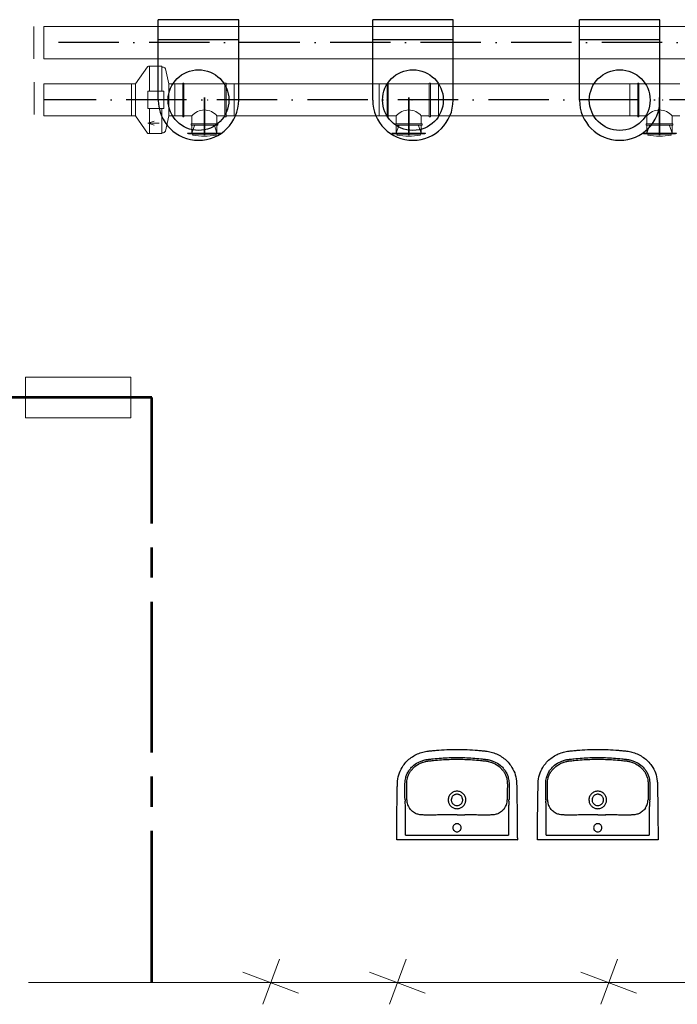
# Model space of a CAD drawing. Header units: millimetres. Extents: x 6491141 to 6692158, y 1846388 to 1929513.
# Tile 5 of 245: x 6510609 to 6513879, y 1901294 to 1906193. Entities that reach past the tile are written whole.
import ezdxf
from ezdxf.lldxf.tags import DXFTag

# ---------------------------------------------------------------- set-up
doc = ezdxf.new("R2010")
doc.units = ezdxf.units.MM
doc.linetypes.add('ACAD_ISO10W100', pattern=[18, 12, -3, 0, -3])
doc.linetypes.add('I-PLYN', pattern=[760, 500, -80, 100, -80])
for name, color, linetype, lineweight in [('OST_PlynNtl', 30, '633B', 13), ('plyn_popis', 7, 'Continuous', 18), ('plyn_potrubi', 40, 'PLYN2', 40), ('VZT', 130, 'Continuous', 18), ('VzT odtah', 3, 'Continuous', 18)]:
    doc.layers.add(name, color=color, linetype=linetype, lineweight=lineweight)
doc.layers.add('Osy VzT', color=253, linetype='ACAD_ISO10W100')
doc.styles.get("Standard").update_dxf_attribs({"font": 'romans.shx'})
doc.linetypes.add('633B', pattern='A,5,-2,5,-5.5,[155,stn.shx,S=0.1,R=0,X=0,Y=0],-5.5,5,-2', length=30)
tags = doc.linetypes.add('PLYN', pattern='A,12.7,-5.08,["GAS",Standard,S=2.54,R=0,X=-2.54,Y=-1.27],-6.35', length=24.13).pattern_tags.tags
tags[6] = DXFTag(74, 10)
doc.linetypes.add('PLYN2', pattern='A,5,-0.5,["+",Standard,S=1,R=0,X=0,Y=-0.42],-1.2', length=6.7)

msp = doc.modelspace()

# ---------------------------------------------------------------- linework, layer by layer
for p, q in [((6511698.4, 1906192.5), (6511298.4, 1906192.5)), ((6511298.4, 1905792.5), (6511298.4, 1906192.5)), ((6511698.4, 1905792.5), (6511698.4, 1906192.5)), ((6512764.3, 1906192.5), (6512364.3, 1906192.5)), ((6512364.3, 1905792.5), (6512364.3, 1906192.5)), ((6512764.3, 1905792.5), (6512764.3, 1906192.5)), ((6513792.4, 1906192.5), (6513392.4, 1906192.5)), ((6513392.4, 1905792.5), (6513392.4, 1906192.5)), ((6513792.4, 1905792.5), (6513792.4, 1906192.5)), ((6511698.4, 1906092.5), (6511298.4, 1906092.5)), ((6512764.3, 1906092.5), (6512364.3, 1906092.5)), ((6513792.4, 1906092.5), (6513392.4, 1906092.5)), ((6512527.6, 1902136.3), (6512527.6, 1902267.2)), ((6512538.4, 1902267.2), (6512538.4, 1902267.2)), ((6513039.5, 1902267.2), (6513039.5, 1902136.3)), ((6513227.4, 1902136.3), (6513227.4, 1902267.2)), ((6513238.2, 1902267.2), (6513238.2, 1902267.2)), ((6513739.3, 1902267.2), (6513739.3, 1902136.3)), ((6512619.8, 1902235.7), (6512619.8, 1902235.7)), ((6512947.3, 1902235.7), (6512947.3, 1902235.7)), ((6513319.6, 1902235.7), (6513319.6, 1902235.7)), ((6513647.1, 1902235.7), (6513647.1, 1902235.7)), ((6512527.6, 1902136.3), (6513039.5, 1902136.3)), ((6513227.4, 1902136.3), (6513739.3, 1902136.3)), ((6513070.7, 1902112.5), (6512496.3, 1902112.5)), ((6513770.6, 1902112.5), (6513196.2, 1902112.5))]:
    msp.add_line(p, q)
for centre in [(6511498.4, 1905792.5), (6512564.3, 1905792.5), (6513592.4, 1905792.5)]:
    msp.add_circle(centre, 151)
for centre, radius, start, end in [((6511498.4, 1905792.5), 200, 180, 359.9993), ((6512564.3, 1905792.5), 200, 180, 359.9993), ((6513592.4, 1905792.5), 200, 180, 359.9993), ((6512738.5, 1902319.3), 213.6, 182.2856, 183.9922), ((6509611.3, 1902101.1), 2921.3, 3.5337, 3.9922), ((6512634.2, 1902314.9), 100.7, 182.346, 185.7787), ((6512613, 1902312.8), 79.3, 185.7787, 201.7851), ((6512600.8, 1902307.9), 66.2, 201.7851, 213.2172), ((6512782.8, 1902310.8), 43.2, 180.0338, 192.5663), ((6512784.3, 1902310.8), 43.2, 347.4217, 359.9782), ((6512961.1, 1902310.6), 72, 327.2465, 337.7513), ((6512958.3, 1902311.7), 75, 337.7513, 354.6849), ((6512895.7, 1902317.6), 137.9, 354.6849, 357.1904), ((6515222.6, 1902149.3), 2186.5, 175.9307, 176.5434), ((6512846.2, 1902318.4), 195.9, 355.9307, 357.7915), ((6513438.4, 1902319.3), 213.6, 182.2856, 183.9922), ((6510311.1, 1902101.1), 2921.3, 3.5337, 3.9922), ((6513334.1, 1902314.9), 100.7, 182.346, 185.7787), ((6513312.8, 1902312.8), 79.3, 185.7787, 201.7851), ((6513300.6, 1902307.9), 66.2, 201.7851, 213.2172), ((6513482.7, 1902310.8), 43.2, 180.0338, 192.5663), ((6513484.2, 1902310.8), 43.2, 347.4217, 359.9782), ((6513660.9, 1902310.6), 72, 327.2465, 337.7513), ((6513658.1, 1902311.7), 75, 337.7513, 354.6849), ((6513595.5, 1902317.6), 137.9, 354.6849, 357.1904), ((6515922.4, 1902149.3), 2186.5, 175.9307, 176.5434), ((6513546, 1902318.4), 195.9, 355.9307, 357.7915), ((6512762.8, 1893657.6), 8579.1, 89.8615, 90.12365), ((6512802.1, 1909942.8), 7706.2, 269.8615, 270.15334), ((6513462.6, 1893657.6), 8579.1, 89.8615, 90.12365), ((6513502, 1909942.8), 7706.2, 269.8615, 270.15334)]:
    msp.add_arc(centre, radius, start, end)
for points, degree, knots in [([(6512483.7, 1902136.3), (6512483.8, 1902162.5), (6512484.2, 1902216), (6512485.1, 1902284.9), (6512485.9, 1902333), (6512486.4, 1902361.1), (6512486.7, 1902376.2), (6512487, 1902388.9), (6512487.2, 1902395.6), (6512487.5, 1902401.2), (6512488.8, 1902417.4), (6512495, 1902445.8), (6512512.4, 1902478.6), (6512533.6, 1902503.8), (6512555.6, 1902522.4), (6512580.4, 1902537.2), (6512602.3, 1902545.9), (6512620.1, 1902550.5), (6512631.5, 1902552.6), (6512641.4, 1902553.9), (6512649.8, 1902554.8), (6512663, 1902556.3), (6512707.5, 1902560.7), (6512749.4, 1902562.5), (6512783.5, 1902562.5)], 3, [624.329372, 624.329372, 624.329372, 624.329372, 702.954481, 784.872453, 830.951627, 847.339519, 869.099473, 876.286618, 885.594721, 889.203185, 893.06913, 934.29152, 975.506743, 1003.663293, 1032.591568, 1061.523462, 1090.200355, 1103.007356, 1116.545068, 1124.93032, 1133.080278, 1141.824147, 1164.862029, 1267.315864, 1267.315864, 1267.315864, 1267.315864]), ([(6512783.5, 1902562.5), (6512817.7, 1902562.5), (6512859.5, 1902560.7), (6512904, 1902556.3), (6512917.3, 1902554.8), (6512925.6, 1902553.9), (6512935.6, 1902552.6), (6512947, 1902550.5), (6512964.7, 1902545.9), (6512986.6, 1902537.2), (6513011.5, 1902522.4), (6513033.4, 1902503.8), (6513054.6, 1902478.6), (6513072, 1902445.8), (6513078.2, 1902417.4), (6513079.6, 1902401.2), (6513079.9, 1902395.6), (6513080.1, 1902388.9), (6513080.3, 1902376.2), (6513080.6, 1902361.1), (6513081.1, 1902333), (6513081.9, 1902284.9), (6513082.8, 1902216), (6513083, 1902162.5), (6513083.3, 1902136.3)], 3, [-642.986491, -642.986491, -642.986491, -642.986491, -540.532657, -517.494775, -508.750906, -500.600948, -492.215696, -478.677984, -465.870983, -437.194089, -408.262196, -379.333921, -351.177371, -309.962147, -268.739757, -264.873812, -261.265349, -251.957246, -244.770101, -223.010147, -206.622255, -160.54308, -78.625109, 0, 0, 0, 0]), ([(6513183.5, 1902136.3), (6513183.7, 1902162.5), (6513184.1, 1902216), (6513185, 1902284.9), (6513185.8, 1902333), (6513186.3, 1902361.1), (6513186.6, 1902376.2), (6513186.8, 1902388.9), (6513187, 1902395.6), (6513187.3, 1902401.2), (6513188.7, 1902417.4), (6513194.9, 1902445.8), (6513212.3, 1902478.6), (6513233.5, 1902503.8), (6513255.4, 1902522.4), (6513280.3, 1902537.2), (6513302.2, 1902545.9), (6513319.9, 1902550.5), (6513331.3, 1902552.6), (6513341.3, 1902553.9), (6513349.6, 1902554.8), (6513362.9, 1902556.3), (6513407.4, 1902560.7), (6513449.2, 1902562.5), (6513483.4, 1902562.5)], 3, [624.329372, 624.329372, 624.329372, 624.329372, 702.954481, 784.872453, 830.951627, 847.339519, 869.099473, 876.286618, 885.594721, 889.203185, 893.06913, 934.29152, 975.506743, 1003.663293, 1032.591568, 1061.523462, 1090.200355, 1103.007356, 1116.545068, 1124.93032, 1133.080278, 1141.824147, 1164.862029, 1267.315864, 1267.315864, 1267.315864, 1267.315864]), ([(6513483.4, 1902562.5), (6513517.5, 1902562.5), (6513559.4, 1902560.7), (6513603.9, 1902556.3), (6513617.1, 1902554.8), (6513625.5, 1902553.9), (6513635.4, 1902552.6), (6513646.8, 1902550.5), (6513664.6, 1902545.9), (6513686.5, 1902537.2), (6513711.3, 1902522.4), (6513733.3, 1902503.8), (6513754.5, 1902478.6), (6513771.9, 1902445.8), (6513778.1, 1902417.4), (6513779.4, 1902401.2), (6513779.7, 1902395.6), (6513779.9, 1902388.9), (6513780.2, 1902376.2), (6513780.5, 1902361.1), (6513781, 1902333), (6513781.8, 1902284.9), (6513782.7, 1902216), (6513782.9, 1902162.5), (6513783.2, 1902136.3)], 3, [-642.986491, -642.986491, -642.986491, -642.986491, -540.532657, -517.494775, -508.750906, -500.600948, -492.215696, -478.677984, -465.870983, -437.194089, -408.262196, -379.333921, -351.177371, -309.962147, -268.739757, -264.873812, -261.265349, -251.957246, -244.770101, -223.010147, -206.622255, -160.54308, -78.625109, 0, 0, 0, 0]), ([(6512525.1, 1902310.8), (6512525, 1902312.7), (6512524.9, 1902317), (6512524.9, 1902322), (6512524.9, 1902328.7), (6512524.8, 1902335.1), (6512524.8, 1902347.4), (6512524.7, 1902358), (6512524.7, 1902368.2), (6512524.7, 1902374.5), (6512524.7, 1902381.3), (6512524.8, 1902388), (6512524.9, 1902394.4), (6512525.2, 1902400.7), (6512526.2, 1902410.1), (6512528.6, 1902422.8), (6512534.1, 1902438.7), (6512542.9, 1902455), (6512554.5, 1902470.1), (6512572, 1902486.7), (6512592.2, 1902499.3), (6512611.4, 1902506.7), (6512622.4, 1902509.8), (6512629.9, 1902511.3), (6512636.2, 1902512.3), (6512647.7, 1902513.8), (6512670.9, 1902516.4), (6512717.7, 1902520.4), (6512757.5, 1902521.8), (6512783.5, 1902521.8)], 3, [175.048841, 175.048841, 175.048841, 175.048841, 180.891155, 187.66553, 190.097243, 200.971297, 207.107662, 226.924402, 232.691241, 237.690518, 245.872119, 253.117634, 257.691167, 265.085682, 272.24233, 285.758915, 303.884333, 322.571574, 341.132044, 360.794246, 394.866598, 411.87741, 422.527365, 428.832371, 434.893076, 441.844009, 463.483086, 504.881463, 582.882709, 582.882709, 582.882709, 582.882709]), ([(6512533.6, 1902310.8), (6512533.5, 1902312.6), (6512533.5, 1902315.9), (6512533.5, 1902320.9), (6512533.5, 1902328.8), (6512533.4, 1902337.3), (6512533.3, 1902347.6), (6512533.3, 1902356.6), (6512533.3, 1902369.4), (6512533.3, 1902381.7), (6512533.3, 1902392.8), (6512533.6, 1902400.2), (6512534.5, 1902408.4), (6512536.6, 1902420.2), (6512541.7, 1902435.1), (6512550.1, 1902450.8), (6512561.1, 1902464.9), (6512577.7, 1902480.5), (6512594.8, 1902491.1), (6512609.6, 1902497.2), (6512617.9, 1902500), (6512624.9, 1902501.9), (6512632, 1902503.3), (6512638.1, 1902504.2), (6512645.6, 1902505.1), (6512655.1, 1902506.2), (6512675.7, 1902508.4), (6512718.6, 1902512), (6512757.7, 1902513.3), (6512783.5, 1902513.3)], 3, [979.515725, 979.515725, 979.515725, 979.515725, 984.998793, 989.193783, 994.506217, 1008.836262, 1014.564091, 1025.67181, 1035.775102, 1052.873813, 1062.576161, 1068.957794, 1075.078432, 1087.407323, 1104.896786, 1122.232394, 1140.496235, 1158.413781, 1190.38659, 1200.50569, 1206.374096, 1216.605643, 1222.213255, 1228.037047, 1234.961214, 1245.092548, 1256.793198, 1296.845648, 1374.248337, 1374.248337, 1374.248337, 1374.248337]), ([(6512783.5, 1902521.8), (6512809.5, 1902521.8), (6512849.3, 1902520.4), (6512896.2, 1902516.4), (6512919.3, 1902513.8), (6512930.8, 1902512.3), (6512937.2, 1902511.3), (6512944.7, 1902509.8), (6512955.6, 1902506.7), (6512974.8, 1902499.3), (6512995, 1902486.7), (6513012.5, 1902470.1), (6513024.1, 1902455), (6513033, 1902438.7), (6513038.4, 1902422.8), (6513040.8, 1902410.1), (6513041.8, 1902400.7), (6513042.2, 1902394.4), (6513042.3, 1902388), (6513042.3, 1902381.3), (6513042.3, 1902374.5), (6513042.3, 1902368.2), (6513042.3, 1902358), (6513042.3, 1902347.4), (6513042.2, 1902335.1), (6513042.1, 1902328.7), (6513042.1, 1902322), (6513042.1, 1902317), (6513042, 1902312.7), (6513042, 1902310.8)], 3, [582.882709, 582.882709, 582.882709, 582.882709, 660.883955, 702.282331, 723.921408, 730.872341, 736.933047, 743.238052, 753.888008, 770.898819, 804.971172, 824.633373, 843.193843, 861.881084, 880.006503, 893.523087, 900.679736, 908.07425, 912.647783, 919.893298, 928.074899, 933.074176, 938.841015, 958.657755, 964.79412, 975.668174, 978.099887, 984.874262, 990.716576, 990.716576, 990.716576, 990.716576]), ([(6512783.5, 1902513.3), (6512809.3, 1902513.3), (6512848.5, 1902512), (6512891.4, 1902508.4), (6512911.9, 1902506.2), (6512921.4, 1902505.1), (6512929, 1902504.2), (6512935, 1902503.3), (6512942.1, 1902501.9), (6512949.1, 1902500), (6512957.4, 1902497.2), (6512972.2, 1902491.1), (6512989.3, 1902480.5), (6513005.9, 1902464.9), (6513016.9, 1902450.8), (6513025.4, 1902435.1), (6513030.4, 1902420.2), (6513032.6, 1902408.4), (6513033.4, 1902400.2), (6513033.7, 1902392.8), (6513033.8, 1902381.7), (6513033.7, 1902369.4), (6513033.7, 1902356.6), (6513033.7, 1902347.6), (6513033.7, 1902337.3), (6513033.5, 1902328.8), (6513033.5, 1902320.9), (6513033.5, 1902315.9), (6513033.5, 1902312.6), (6513033.4, 1902310.8)], 3, [0, 0, 0, 0, 77.402688, 117.455139, 129.155789, 139.287123, 146.21129, 152.035082, 157.642694, 167.874241, 173.742647, 183.861746, 215.834556, 233.752102, 252.015943, 269.351551, 286.841014, 299.169905, 305.290543, 311.672176, 321.374524, 338.473235, 348.576526, 359.684246, 365.412075, 379.74212, 385.054554, 389.249544, 394.732611, 394.732611, 394.732611, 394.732611]), ([(6513224.9, 1902310.8), (6513224.9, 1902312.7), (6513224.8, 1902317), (6513224.8, 1902322), (6513224.8, 1902328.7), (6513224.7, 1902335.1), (6513224.6, 1902347.4), (6513224.6, 1902358), (6513224.5, 1902368.2), (6513224.5, 1902374.5), (6513224.6, 1902381.3), (6513224.6, 1902388), (6513224.7, 1902394.4), (6513225.1, 1902400.7), (6513226, 1902410.1), (6513228.5, 1902422.8), (6513233.9, 1902438.7), (6513242.8, 1902455), (6513254.4, 1902470.1), (6513271.9, 1902486.7), (6513292.1, 1902499.3), (6513311.3, 1902506.7), (6513322.2, 1902509.8), (6513329.7, 1902511.3), (6513336.1, 1902512.3), (6513347.5, 1902513.8), (6513370.7, 1902516.4), (6513417.6, 1902520.4), (6513457.4, 1902521.8), (6513483.4, 1902521.8)], 3, [175.048841, 175.048841, 175.048841, 175.048841, 180.891155, 187.66553, 190.097243, 200.971297, 207.107662, 226.924402, 232.691241, 237.690518, 245.872119, 253.117634, 257.691167, 265.085682, 272.24233, 285.758915, 303.884333, 322.571574, 341.132044, 360.794246, 394.866598, 411.87741, 422.527365, 428.832371, 434.893076, 441.844009, 463.483086, 504.881463, 582.882709, 582.882709, 582.882709, 582.882709]), ([(6513233.5, 1902310.8), (6513233.4, 1902312.6), (6513233.3, 1902315.9), (6513233.4, 1902320.9), (6513233.4, 1902328.8), (6513233.2, 1902337.3), (6513233.2, 1902347.6), (6513233.2, 1902356.6), (6513233.1, 1902369.4), (6513233.1, 1902381.7), (6513233.2, 1902392.8), (6513233.5, 1902400.2), (6513234.3, 1902408.4), (6513236.5, 1902420.2), (6513241.5, 1902435.1), (6513250, 1902450.8), (6513261, 1902464.9), (6513277.5, 1902480.5), (6513294.7, 1902491.1), (6513309.5, 1902497.2), (6513317.8, 1902500), (6513324.8, 1902501.9), (6513331.9, 1902503.3), (6513337.9, 1902504.2), (6513345.5, 1902505.1), (6513355, 1902506.2), (6513375.5, 1902508.4), (6513418.4, 1902512), (6513457.6, 1902513.3), (6513483.4, 1902513.3)], 3, [979.515725, 979.515725, 979.515725, 979.515725, 984.998793, 989.193783, 994.506217, 1008.836262, 1014.564091, 1025.67181, 1035.775102, 1052.873813, 1062.576161, 1068.957794, 1075.078432, 1087.407323, 1104.896786, 1122.232394, 1140.496235, 1158.413781, 1190.38659, 1200.50569, 1206.374096, 1216.605643, 1222.213255, 1228.037047, 1234.961214, 1245.092548, 1256.793198, 1296.845648, 1374.248337, 1374.248337, 1374.248337, 1374.248337]), ([(6513483.4, 1902521.8), (6513509.4, 1902521.8), (6513549.2, 1902520.4), (6513596, 1902516.4), (6513619.2, 1902513.8), (6513630.7, 1902512.3), (6513637, 1902511.3), (6513644.5, 1902509.8), (6513655.5, 1902506.7), (6513674.7, 1902499.3), (6513694.8, 1902486.7), (6513712.4, 1902470.1), (6513724, 1902455), (6513732.8, 1902438.7), (6513738.3, 1902422.8), (6513740.7, 1902410.1), (6513741.7, 1902400.7), (6513742, 1902394.4), (6513742.1, 1902388), (6513742.2, 1902381.3), (6513742.2, 1902374.5), (6513742.2, 1902368.2), (6513742.2, 1902358), (6513742.1, 1902347.4), (6513742.1, 1902335.1), (6513742, 1902328.7), (6513741.9, 1902322), (6513742, 1902317), (6513741.9, 1902312.7), (6513741.8, 1902310.8)], 3, [582.882709, 582.882709, 582.882709, 582.882709, 660.883955, 702.282331, 723.921408, 730.872341, 736.933047, 743.238052, 753.888008, 770.898819, 804.971172, 824.633373, 843.193843, 861.881084, 880.006503, 893.523087, 900.679736, 908.07425, 912.647783, 919.893298, 928.074899, 933.074176, 938.841015, 958.657755, 964.79412, 975.668174, 978.099887, 984.874262, 990.716576, 990.716576, 990.716576, 990.716576]), ([(6513483.4, 1902513.3), (6513509.2, 1902513.3), (6513548.3, 1902512), (6513591.2, 1902508.4), (6513611.7, 1902506.2), (6513621.3, 1902505.1), (6513628.8, 1902504.2), (6513634.9, 1902503.3), (6513642, 1902501.9), (6513649, 1902500), (6513657.2, 1902497.2), (6513672, 1902491.1), (6513689.2, 1902480.5), (6513705.8, 1902464.9), (6513716.8, 1902450.8), (6513725.2, 1902435.1), (6513730.3, 1902420.2), (6513732.4, 1902408.4), (6513733.3, 1902400.2), (6513733.6, 1902392.8), (6513733.6, 1902381.7), (6513733.6, 1902369.4), (6513733.6, 1902356.6), (6513733.5, 1902347.6), (6513733.5, 1902337.3), (6513733.4, 1902328.8), (6513733.4, 1902320.9), (6513733.4, 1902315.9), (6513733.4, 1902312.6), (6513733.3, 1902310.8)], 3, [0, 0, 0, 0, 77.402688, 117.455139, 129.155789, 139.287123, 146.21129, 152.035082, 157.642694, 167.874241, 173.742647, 183.861746, 215.834556, 233.752102, 252.015943, 269.351551, 286.841014, 299.169905, 305.290543, 311.672176, 321.374524, 338.473235, 348.576526, 359.684246, 365.412075, 379.74212, 385.054554, 389.249544, 394.732611, 394.732611, 394.732611, 394.732611]), ([(6512783.5, 1902354.3), (6512777.7, 1902354.3), (6512769, 1902352.5), (6512758.8, 1902347.1), (6512749.9, 1902339.8), (6512743.4, 1902330.2), (6512740.1, 1902319.3), (6512739.6, 1902313.6), (6512739.6, 1902310.8)], 3, [-68.665418, -68.665418, -68.665418, -68.665418, -51.296816, -42.590342, -34.181869, -16.861064, -8.510528, 0, 0, 0, 0]), ([(6512783.5, 1902339.1), (6512781.6, 1902339.1), (6512777.8, 1902338.7), (6512772.4, 1902337.1), (6512767.5, 1902334.5), (6512763.2, 1902331), (6512759.6, 1902326.7), (6512756, 1902320.1), (6512754.9, 1902314.5), (6512754.9, 1902310.8)], 3, [0, 0, 0, 0, 5.771404, 11.358994, 16.760694, 22.424371, 27.849839, 33.48032, 44.736035, 44.736035, 44.736035, 44.736035]), ([(6512827.5, 1902310.8), (6512827.5, 1902313.6), (6512826.9, 1902319.3), (6512823.6, 1902330.2), (6512817.1, 1902339.8), (6512808.2, 1902347.1), (6512798, 1902352.5), (6512789.3, 1902354.3), (6512783.5, 1902354.3)], 3, [137.337116, 137.337116, 137.337116, 137.337116, 145.847644, 154.19818, 171.518985, 179.927458, 188.633932, 206.002534, 206.002534, 206.002534, 206.002534]), ([(6512812.1, 1902310.8), (6512812.1, 1902314.5), (6512811, 1902320.1), (6512807.4, 1902326.7), (6512803.8, 1902331), (6512799.5, 1902334.5), (6512794.6, 1902337.1), (6512789.2, 1902338.7), (6512785.4, 1902339.1), (6512783.5, 1902339.1)], 3, [134.075503, 134.075503, 134.075503, 134.075503, 145.331218, 150.961699, 156.387167, 162.050844, 167.452544, 173.040134, 178.811538, 178.811538, 178.811538, 178.811538]), ([(6513483.4, 1902354.3), (6513477.6, 1902354.3), (6513468.9, 1902352.5), (6513458.7, 1902347.1), (6513449.8, 1902339.8), (6513443.3, 1902330.2), (6513440, 1902319.3), (6513439.4, 1902313.6), (6513439.4, 1902310.8)], 3, [-68.665418, -68.665418, -68.665418, -68.665418, -51.296816, -42.590342, -34.181869, -16.861064, -8.510528, 0, 0, 0, 0]), ([(6513483.4, 1902339.1), (6513481.4, 1902339.1), (6513477.7, 1902338.7), (6513472.3, 1902337.1), (6513467.4, 1902334.5), (6513463.1, 1902331), (6513459.5, 1902326.7), (6513455.9, 1902320.1), (6513454.8, 1902314.5), (6513454.8, 1902310.8)], 3, [0, 0, 0, 0, 5.771404, 11.358994, 16.760694, 22.424371, 27.849839, 33.48032, 44.736035, 44.736035, 44.736035, 44.736035]), ([(6513527.3, 1902310.8), (6513527.3, 1902313.6), (6513526.8, 1902319.3), (6513523.4, 1902330.2), (6513517, 1902339.8), (6513508, 1902347.1), (6513497.8, 1902352.5), (6513489.2, 1902354.3), (6513483.4, 1902354.3)], 3, [137.337116, 137.337116, 137.337116, 137.337116, 145.847644, 154.19818, 171.518985, 179.927458, 188.633932, 206.002534, 206.002534, 206.002534, 206.002534]), ([(6513512, 1902310.8), (6513512, 1902314.5), (6513510.8, 1902320.1), (6513507.3, 1902326.7), (6513503.7, 1902331), (6513499.4, 1902334.5), (6513494.4, 1902337.1), (6513489.1, 1902338.7), (6513485.3, 1902339.1), (6513483.4, 1902339.1)], 3, [134.075503, 134.075503, 134.075503, 134.075503, 145.331218, 150.961699, 156.387167, 162.050844, 167.452544, 173.040134, 178.811538, 178.811538, 178.811538, 178.811538]), ([(6512619.8, 1902235.7), (6512617.1, 1902235.9), (6512612, 1902236.2), (6512603.3, 1902236.9), (6512594.3, 1902238.1), (6512584.9, 1902240.5), (6512576, 1902244.2), (6512567.2, 1902249.2), (6512558.8, 1902255.7), (6512551.4, 1902263.2), (6512547.3, 1902268.8), (6512545.4, 1902271.6)], 3, [850.913163, 850.913163, 850.913163, 850.913163, 858.963388, 866.231581, 877.085686, 886.260054, 895.260314, 905.875022, 916.564351, 927.072225, 937.310546, 937.310546, 937.310546, 937.310546]), ([(6512740.6, 1902301.4), (6512741.7, 1902296.6), (6512745.4, 1902287.5), (6512755.4, 1902276.3), (6512766.4, 1902270.2), (6512776.1, 1902267.7), (6512781.1, 1902267.3), (6512783.5, 1902267.3)], 3, [9.459226, 9.459226, 9.459226, 9.459226, 24.117237, 38.862114, 53.669389, 61.303478, 68.668558, 68.668558, 68.668558, 68.668558]), ([(6512754.9, 1902310.8), (6512754.9, 1902308.9), (6512755.3, 1902305.2), (6512757, 1902299.8), (6512759.6, 1902294.9), (6512763.2, 1902290.6), (6512767.5, 1902287.2), (6512774.1, 1902283.6), (6512779.7, 1902282.5), (6512783.5, 1902282.5)], 3, [44.736035, 44.736035, 44.736035, 44.736035, 50.403646, 55.91951, 61.571197, 67.020032, 72.442686, 78.078755, 89.405769, 89.405769, 89.405769, 89.405769]), ([(6512783.5, 1902282.5), (6512787.3, 1902282.5), (6512792.9, 1902283.6), (6512799.6, 1902287.2), (6512803.9, 1902290.6), (6512807.4, 1902294.9), (6512810.1, 1902299.8), (6512811.8, 1902305.2), (6512812.1, 1902308.9), (6512812.1, 1902310.8)], 3, [89.405769, 89.405769, 89.405769, 89.405769, 100.732783, 106.368852, 111.791506, 117.240341, 122.892028, 128.407892, 134.075503, 134.075503, 134.075503, 134.075503]), ([(6512783.5, 1902267.3), (6512786, 1902267.3), (6512791, 1902267.7), (6512800.6, 1902270.2), (6512811.6, 1902276.3), (6512821.6, 1902287.5), (6512825.4, 1902296.6), (6512826.4, 1902301.4)], 3, [68.668558, 68.668558, 68.668558, 68.668558, 76.033638, 83.667727, 98.475003, 113.219879, 127.877891, 127.877891, 127.877891, 127.877891]), ([(6513021.6, 1902271.6), (6513019.8, 1902268.8), (6513015.6, 1902263.2), (6513008.3, 1902255.7), (6512999.8, 1902249.2), (6512991.1, 1902244.2), (6512982.2, 1902240.5), (6512972.8, 1902238.1), (6512963.7, 1902236.9), (6512955.1, 1902236.2), (6512950, 1902235.9), (6512947.3, 1902235.7)], 3, [436.937791, 436.937791, 436.937791, 436.937791, 447.176112, 457.683986, 468.373315, 478.988023, 487.988283, 497.162651, 508.016755, 515.284948, 523.335174, 523.335174, 523.335174, 523.335174]), ([(6513319.6, 1902235.7), (6513316.9, 1902235.9), (6513311.8, 1902236.2), (6513303.1, 1902236.9), (6513294.1, 1902238.1), (6513284.7, 1902240.5), (6513275.8, 1902244.2), (6513267, 1902249.2), (6513258.6, 1902255.7), (6513251.2, 1902263.2), (6513247.1, 1902268.8), (6513245.3, 1902271.6)], 3, [850.913163, 850.913163, 850.913163, 850.913163, 858.963388, 866.231581, 877.085686, 886.260054, 895.260314, 905.875022, 916.564351, 927.072225, 937.310546, 937.310546, 937.310546, 937.310546]), ([(6513440.4, 1902301.4), (6513441.5, 1902296.6), (6513445.3, 1902287.5), (6513455.3, 1902276.3), (6513466.3, 1902270.2), (6513475.9, 1902267.7), (6513480.9, 1902267.3), (6513483.4, 1902267.3)], 3, [9.459226, 9.459226, 9.459226, 9.459226, 24.117237, 38.862114, 53.669389, 61.303478, 68.668558, 68.668558, 68.668558, 68.668558]), ([(6513454.8, 1902310.8), (6513454.8, 1902308.9), (6513455.1, 1902305.2), (6513456.8, 1902299.8), (6513459.5, 1902294.9), (6513463, 1902290.6), (6513467.3, 1902287.2), (6513473.9, 1902283.6), (6513479.6, 1902282.5), (6513483.4, 1902282.5)], 3, [44.736035, 44.736035, 44.736035, 44.736035, 50.403646, 55.91951, 61.571197, 67.020032, 72.442686, 78.078755, 89.405769, 89.405769, 89.405769, 89.405769]), ([(6513483.4, 1902282.5), (6513487.1, 1902282.5), (6513492.8, 1902283.6), (6513499.4, 1902287.2), (6513503.7, 1902290.6), (6513507.3, 1902294.9), (6513509.9, 1902299.8), (6513511.6, 1902305.2), (6513512, 1902308.9), (6513512, 1902310.8)], 3, [89.405769, 89.405769, 89.405769, 89.405769, 100.732783, 106.368852, 111.791506, 117.240341, 122.892028, 128.407892, 134.075503, 134.075503, 134.075503, 134.075503]), ([(6513483.4, 1902267.3), (6513485.8, 1902267.3), (6513490.8, 1902267.7), (6513500.5, 1902270.2), (6513511.5, 1902276.3), (6513521.4, 1902287.5), (6513525.2, 1902296.6), (6513526.3, 1902301.4)], 3, [68.668558, 68.668558, 68.668558, 68.668558, 76.033638, 83.667727, 98.475003, 113.219879, 127.877891, 127.877891, 127.877891, 127.877891]), ([(6513721.5, 1902271.6), (6513719.6, 1902268.8), (6513715.5, 1902263.2), (6513708.1, 1902255.7), (6513699.7, 1902249.2), (6513690.9, 1902244.2), (6513682, 1902240.5), (6513672.6, 1902238.1), (6513663.6, 1902236.9), (6513654.9, 1902236.2), (6513649.8, 1902235.9), (6513647.1, 1902235.7)], 3, [436.937791, 436.937791, 436.937791, 436.937791, 447.176112, 457.683986, 468.373315, 478.988023, 487.988283, 497.162651, 508.016755, 515.284948, 523.335174, 523.335174, 523.335174, 523.335174]), ([(6512744.3, 1902236.6), (6512731.9, 1902236.6), (6512715.2, 1902236.5), (6512689.1, 1902236), (6512670.6, 1902235.4), (6512650.9, 1902235.1), (6512637.9, 1902235.1), (6512627.3, 1902235.4), (6512622.2, 1902235.6), (6512619.8, 1902235.7)], 3, [726.376125, 726.376125, 726.376125, 726.376125, 763.622224, 776.430836, 804.676477, 819.055623, 835.490807, 843.719456, 850.904433, 850.904433, 850.904433, 850.904433]), ([(6512947.3, 1902235.7), (6512944.9, 1902235.6), (6512939.7, 1902235.4), (6512929.1, 1902235.1), (6512916.1, 1902235.1), (6512896.4, 1902235.4), (6512878, 1902236), (6512851.9, 1902236.5), (6512835.2, 1902236.6), (6512822.8, 1902236.6)], 3, [523.343903, 523.343903, 523.343903, 523.343903, 530.528881, 538.757529, 555.192714, 569.57186, 597.8175, 610.626113, 647.872212, 647.872212, 647.872212, 647.872212]), ([(6513444.1, 1902236.6), (6513431.7, 1902236.6), (6513415, 1902236.5), (6513388.9, 1902236), (6513370.5, 1902235.4), (6513350.8, 1902235.1), (6513337.8, 1902235.1), (6513327.1, 1902235.4), (6513322, 1902235.6), (6513319.6, 1902235.7)], 3, [726.376125, 726.376125, 726.376125, 726.376125, 763.622224, 776.430836, 804.676477, 819.055623, 835.490807, 843.719456, 850.904433, 850.904433, 850.904433, 850.904433]), ([(6513647.1, 1902235.7), (6513644.7, 1902235.6), (6513639.6, 1902235.4), (6513629, 1902235.1), (6513616, 1902235.1), (6513596.3, 1902235.4), (6513577.8, 1902236), (6513551.7, 1902236.5), (6513535, 1902236.6), (6513522.6, 1902236.6)], 3, [523.343903, 523.343903, 523.343903, 523.343903, 530.528881, 538.757529, 555.192714, 569.57186, 597.8175, 610.626113, 647.872212, 647.872212, 647.872212, 647.872212]), ([(6512783.5, 1902192.7), (6512780.8, 1902192.7), (6512775.5, 1902191.7), (6512768.6, 1902187.2), (6512764.1, 1902180.4), (6512762.4, 1902172.4), (6512764, 1902164.4), (6512768.6, 1902157.7), (6512775.4, 1902153.1), (6512780.8, 1902152.1), (6512783.5, 1902152.1)], 3, [0, 0, 0, 0, 8.041153, 16.003729, 24.145465, 32.059, 40.064065, 48.100306, 56.065262, 64.20975, 64.20975, 64.20975, 64.20975]), ([(6512783.5, 1902152.1), (6512786.2, 1902152.1), (6512791.6, 1902153.1), (6512798.4, 1902157.7), (6512803, 1902164.4), (6512804.6, 1902172.4), (6512803, 1902180.4), (6512798.4, 1902187.2), (6512791.5, 1902191.7), (6512786.2, 1902192.7), (6512783.5, 1902192.7)], 3, [64.20975, 64.20975, 64.20975, 64.20975, 72.354238, 80.319194, 88.355435, 96.3605, 104.274035, 112.415771, 120.378347, 128.4195, 128.4195, 128.4195, 128.4195]), ([(6513483.4, 1902192.7), (6513480.7, 1902192.7), (6513475.4, 1902191.7), (6513468.5, 1902187.2), (6513463.9, 1902180.4), (6513462.3, 1902172.4), (6513463.9, 1902164.4), (6513468.4, 1902157.7), (6513475.3, 1902153.1), (6513480.7, 1902152.1), (6513483.4, 1902152.1)], 3, [0, 0, 0, 0, 8.041153, 16.003729, 24.145465, 32.059, 40.064065, 48.100306, 56.065262, 64.20975, 64.20975, 64.20975, 64.20975]), ([(6513483.4, 1902152.1), (6513486.1, 1902152.1), (6513491.5, 1902153.1), (6513498.3, 1902157.7), (6513502.9, 1902164.4), (6513504.5, 1902172.4), (6513502.8, 1902180.4), (6513498.2, 1902187.2), (6513491.4, 1902191.7), (6513486.1, 1902192.7), (6513483.4, 1902192.7)], 3, [64.20975, 64.20975, 64.20975, 64.20975, 72.354238, 80.319194, 88.355435, 96.3605, 104.274035, 112.415771, 120.378347, 128.4195, 128.4195, 128.4195, 128.4195]), ([(6512483.7, 1902112.5), (6512483.5, 1902112.5), (6512483.6, 1902127.9), (6512483.7, 1902136.3)], 1, [600.373143, 600.373143, 600.51024, 615.933195, 624.329372, 624.329372]), ([(6513083.3, 1902136.3), (6513083.4, 1902127.9), (6513083.5, 1902112.5), (6513083.4, 1902112.5)], 1, [0, 0, 8.396177, 23.819133, 23.95623, 23.95623]), ([(6513183.5, 1902112.5), (6513183.4, 1902112.5), (6513183.4, 1902127.9), (6513183.5, 1902136.3)], 1, [600.373143, 600.373143, 600.51024, 615.933195, 624.329372, 624.329372]), ([(6513783.2, 1902136.3), (6513783.3, 1902127.9), (6513783.4, 1902112.5), (6513783.2, 1902112.5)], 1, [0, 0, 8.396177, 23.819133, 23.95623, 23.95623])]:
    msp.add_open_spline(points, degree=degree, knots=knots)
for points, degree in [([(6512527.6, 1902267.2), (6512527.6, 1902268.2), (6512527.5, 1902270), (6512527.4, 1902272.8), (6512527.3, 1902275.6), (6512527.1, 1902278.3), (6512527, 1902280.2), (6512527, 1902281.1)], 3), ([(6513040.1, 1902281.1), (6513040, 1902280.2), (6513039.9, 1902278.3), (6513039.8, 1902275.6), (6513039.6, 1902272.8), (6513039.5, 1902270), (6513039.5, 1902268.2), (6513039.5, 1902267.2)], 3), ([(6513227.4, 1902267.2), (6513227.4, 1902268.2), (6513227.4, 1902270), (6513227.3, 1902272.8), (6513227.1, 1902275.6), (6513227, 1902278.3), (6513226.9, 1902280.2), (6513226.8, 1902281.1)], 3), ([(6513739.9, 1902281.1), (6513739.9, 1902280.2), (6513739.8, 1902278.3), (6513739.6, 1902275.6), (6513739.5, 1902272.8), (6513739.4, 1902270), (6513739.3, 1902268.2), (6513739.3, 1902267.2)], 3), ([(6512496.3, 1902112.5), (6512492.9, 1902112.5), (6512489.5, 1902112.5), (6512482.9, 1902112.5), (6512483.2, 1902112.5), (6512483.7, 1902112.5)], 5), ([(6513083.4, 1902112.5), (6513083.8, 1902112.5), (6513084.1, 1902112.5), (6513077.5, 1902112.5), (6513074.1, 1902112.5), (6513070.7, 1902112.5)], 5), ([(6513196.2, 1902112.5), (6513192.8, 1902112.5), (6513189.3, 1902112.5), (6513182.8, 1902112.5), (6513183.1, 1902112.5), (6513183.5, 1902112.5)], 5), ([(6513783.2, 1902112.5), (6513783.6, 1902112.5), (6513783.9, 1902112.5), (6513777.4, 1902112.5), (6513774, 1902112.5), (6513770.6, 1902112.5)], 5)]:
    msp.add_open_spline(points, degree=degree)
at = {"layer": 'OST_PlynNtl', "linetype": 'PLYN', "ltscale": 50}
msp.add_line((6522094, 1901402.3), (6510652.9, 1901402.3), dxfattribs=at)
at = {"layer": 'Osy VzT', "ltscale": 25}
for p, q in [((6524155.2, 1906078.5), (6510729.9, 1906078.5)), ((6514139.8, 1905793.5), (6510729.9, 1905793.5)), ((6511527.5, 1905618.7), (6511527.5, 1905805.5)), ((6511527.5, 1905805.5), (6511527.5, 1905618.7)), ((6512543.4, 1905618.7), (6512543.4, 1905805.5)), ((6512543.4, 1905805.5), (6512543.4, 1905618.7)), ((6513790.1, 1905618.7), (6513790.1, 1905805.5)), ((6513790.1, 1905805.5), (6513790.1, 1905618.7))]:
    msp.add_line(p, q, dxfattribs=at)
at = {"layer": 'plyn_popis', "ltscale": 400}
for p, q in [((6511818.5, 1901294.1), (6511900.8, 1901519.2)), ((6512447.9, 1901294.1), (6512530.2, 1901519.2)), ((6513498.6, 1901294.1), (6513580.9, 1901519.2)), ((6511718.9, 1901454.2), (6511996.1, 1901350.3)), ((6512348.2, 1901454.2), (6512625.5, 1901350.3)), ((6513399, 1901454.2), (6513676.2, 1901350.3))]:
    msp.add_line(p, q, dxfattribs=at)
msp.add_lwpolyline([(6510638.6, 1904413.3), (6511161.6, 1904413.3), (6511161.6, 1904211.7), (6510638.6, 1904211.7)], close=True, dxfattribs=at)
at = {"layer": 'plyn_potrubi', "linetype": 'I-PLYN', "lineweight": 53, "ltscale": 1.5}
for p, q in [((6511266.4, 1904312.5), (6510554.9, 1904312.5)), ((6511266.4, 1901406.6), (6511266.4, 1904312.5))]:
    msp.add_line(p, q, dxfattribs=at)
at = {"layer": 'VZT', "color": 7, "lineweight": 9}
for p, q in [((6510679.9, 1906158.5), (6510679.9, 1905998.5)), ((6511255.4, 1905960.5), (6511255.4, 1905837)), ((6511316.4, 1905960.5), (6511316.4, 1905837)), ((6510680.5, 1905881.1), (6510680.5, 1905721.1)), ((6511245.9, 1905750), (6511245.9, 1905837)), ((6511325.9, 1905837), (6511325.9, 1905750)), ((6511325.9, 1905750), (6511245.9, 1905750)), ((6511255.4, 1905626.5), (6511255.4, 1905750)), ((6511316.4, 1905626.5), (6511316.4, 1905750)), ((6511245.8, 1905678.2), (6511278, 1905688)), ((6511302.7, 1905678.2), (6511245.8, 1905678.2)), ((6511245.8, 1905678.2), (6511278, 1905668.3)), ((6511465, 1905628.6), (6511478.1, 1905666.5)), ((6511481.1, 1905668.3), (6511527.5, 1905668.3)), ((6511574, 1905668.3), (6511527.5, 1905668.3)), ((6511590, 1905628.6), (6511577, 1905666.5)), ((6512480.9, 1905628.6), (6512493.9, 1905666.5)), ((6512496.9, 1905668.3), (6512543.4, 1905668.3)), ((6512589.8, 1905668.3), (6512543.4, 1905668.3)), ((6512605.9, 1905628.6), (6512592.8, 1905666.5)), ((6513727.6, 1905628.6), (6513740.7, 1905666.5)), ((6513743.7, 1905668.3), (6513790.1, 1905668.3)), ((6513836.6, 1905668.3), (6513790.1, 1905668.3)), ((6513852.6, 1905628.6), (6513839.6, 1905666.5)), ((6511471.1, 1905623.7), (6511469.2, 1905618.8)), ((6511471.1, 1905623.7), (6511527.5, 1905623.7)), ((6511583.9, 1905623.7), (6511527.5, 1905623.7)), ((6511583.9, 1905623.7), (6511585.8, 1905618.8)), ((6512487, 1905623.7), (6512485.1, 1905618.8)), ((6512487, 1905623.7), (6512543.4, 1905623.7)), ((6512599.8, 1905623.7), (6512543.4, 1905623.7)), ((6512599.8, 1905623.7), (6512601.7, 1905618.8)), ((6513733.7, 1905623.7), (6513731.8, 1905618.8)), ((6513733.7, 1905623.7), (6513790.1, 1905623.7)), ((6513846.5, 1905623.7), (6513790.1, 1905623.7)), ((6513846.5, 1905623.7), (6513848.4, 1905618.8))]:
    msp.add_line(p, q, dxfattribs=at)
at = {"layer": 'VZT', "color": 3}
for p, q in [((6511527.5, 1905628.6), (6511443.3, 1905628.6)), ((6511527.5, 1905624.4), (6511447.8, 1905624.4)), ((6511527.5, 1905628.6), (6511611.7, 1905628.6)), ((6511527.5, 1905624.4), (6511607.2, 1905624.4)), ((6512543.4, 1905628.6), (6512459.2, 1905628.6)), ((6512543.4, 1905624.4), (6512463.7, 1905624.4)), ((6512543.4, 1905628.6), (6512627.6, 1905628.6)), ((6512543.4, 1905624.4), (6512623.1, 1905624.4)), ((6513790.1, 1905628.6), (6513705.9, 1905628.6)), ((6513790.1, 1905624.4), (6513710.4, 1905624.4)), ((6513790.1, 1905628.6), (6513874.3, 1905628.6)), ((6513790.1, 1905624.4), (6513869.8, 1905624.4))]:
    msp.add_line(p, q, dxfattribs=at)
at = {"layer": 'VZT', "color": 7, "lineweight": 9, "flags": 128}
msp.add_lwpolyline([(6511325.9, 1905837), (6511245.9, 1905837)], dxfattribs=at)
at = {"layer": 'VZT', "color": 3}
for points in [[(6511590, 1905628.6), (6511465, 1905628.6)], [(6512605.9, 1905628.6), (6512480.9, 1905628.6)], [(6513852.6, 1905628.6), (6513727.6, 1905628.6)]]:
    msp.add_lwpolyline(points, dxfattribs=at)
at = {"layer": 'VZT', "color": 7, "lineweight": 9}
for centre, radius, start, end in [((6511481.1, 1905665), 3.33, 90, 154.3346), ((6511574, 1905665), 3.33, 25.6654, 90), ((6512496.9, 1905665), 3.33, 90, 154.3346), ((6512589.8, 1905665), 3.33, 25.6654, 90), ((6513743.7, 1905665), 3.33, 90, 154.3346), ((6513836.6, 1905665), 3.33, 25.6654, 90), ((6511470, 1905618.5), 0.833, 158.4356, 251.2079), ((6511527.4, 1905976.6), 363.5, 260.8736, 270.0235), ((6511527.7, 1905976.6), 363.5, 269.9765, 279.1264), ((6511585, 1905618.5), 0.833, 288.7921, 21.5644), ((6512485.9, 1905618.5), 0.833, 158.4356, 251.2079), ((6512543.2, 1905976.6), 363.5, 260.8736, 270.0235), ((6512543.5, 1905976.6), 363.5, 269.9765, 279.1264), ((6512600.9, 1905618.5), 0.833, 288.7921, 21.5644), ((6513732.6, 1905618.5), 0.833, 158.4356, 251.2079), ((6513790, 1905976.6), 363.5, 260.8736, 270.0235), ((6513790.3, 1905976.6), 363.5, 269.9765, 279.1264), ((6513847.6, 1905618.5), 0.833, 288.7921, 21.5644)]:
    msp.add_arc(centre, radius, start, end, dxfattribs=at)
at = {"layer": 'VZT', "color": 3}
for centre, start, end in [((6511448.3, 1905629.4), 189.2549, 263.8046), ((6511606.7, 1905629.4), 276.1954, 350.7451), ((6512464.2, 1905629.4), 189.2549, 263.8046), ((6512622.6, 1905629.4), 276.1954, 350.7451), ((6513710.9, 1905629.4), 189.2549, 263.8046), ((6513869.3, 1905629.4), 276.1954, 350.7451)]:
    msp.add_arc(centre, 5, start, end, dxfattribs=at)
at = {"layer": 'VzT odtah'}
for p, q in [((6517306.6, 1906158.5), (6510729.9, 1906158.5)), ((6510729.9, 1906158.5), (6510729.9, 1905998.5)), ((6510729.9, 1905998.5), (6517306.6, 1905998.5)), ((6511244, 1905958.2), (6511185, 1905873.5)), ((6511316.4, 1905957.1), (6511319.3, 1905957.1)), ((6511350, 1905873.5), (6511334.2, 1905948.8)), ((6511165, 1905873.5), (6510729.9, 1905873.5)), ((6510729.9, 1905873.5), (6510729.9, 1905713.5)), ((6511420, 1905877.5), (6511420, 1905709.5)), ((6511425.5, 1905877.5), (6511425.5, 1905709.5)), ((6511629.4, 1905877.5), (6511629.4, 1905709.5)), ((6511635, 1905877.5), (6511635, 1905709.5)), ((6511675, 1905873.5), (6512395.9, 1905873.5)), ((6512435.9, 1905877.5), (6512435.9, 1905709.5)), ((6512441.4, 1905877.5), (6512441.4, 1905709.5)), ((6512645.3, 1905877.5), (6512645.3, 1905709.5)), ((6512650.9, 1905877.5), (6512650.9, 1905709.5)), ((6512690.9, 1905873.5), (6513642.6, 1905873.5)), ((6513682.6, 1905877.5), (6513682.6, 1905709.5)), ((6513688.1, 1905877.5), (6513688.1, 1905709.5)), ((6510729.9, 1905713.5), (6511165, 1905713.5)), ((6511244, 1905628.7), (6511185, 1905713.5)), ((6511350, 1905713.5), (6511334.2, 1905638.1)), ((6512395.9, 1905713.5), (6511675, 1905713.5)), ((6513642.6, 1905713.5), (6512690.9, 1905713.5)), ((6511594, 1905674.2), (6511461, 1905674.2)), ((6511594, 1905668.6), (6511461, 1905668.6)), ((6512609.9, 1905674.2), (6512476.9, 1905674.2)), ((6512609.9, 1905668.6), (6512476.9, 1905668.6)), ((6513856.6, 1905674.2), (6513723.6, 1905674.2)), ((6513856.6, 1905668.6), (6513723.6, 1905668.6)), ((6511316.4, 1905629.9), (6511319.3, 1905629.9)), ((6511465, 1905628.6), (6511590, 1905628.6)), ((6511465, 1905628.6), (6511590, 1905628.6)), ((6512480.9, 1905628.6), (6512605.9, 1905628.6)), ((6512480.9, 1905628.6), (6512605.9, 1905628.6)), ((6513727.6, 1905628.6), (6513852.6, 1905628.6)), ((6513727.6, 1905628.6), (6513852.6, 1905628.6))]:
    msp.add_line(p, q, dxfattribs=at)
at = {"layer": 'VzT odtah', "flags": 128}
for points in [[(6511255.4, 1905960.5), (6511250.3, 1905960.5)], [(6511316.4, 1905960.5), (6511255.4, 1905960.5)], [(6511185, 1905713.5), (6511165, 1905713.5), (6511165, 1905873.5), (6511185, 1905873.5), (6511185, 1905713.5)], [(6511380, 1905713.5), (6511350, 1905713.5), (6511350, 1905873.5), (6511380, 1905873.5), (6511380, 1905713.5)], [(6511380, 1905873.5), (6511380, 1905713.5)], [(6511420, 1905873.5), (6511380, 1905873.5)], [(6511425.5, 1905877.5), (6511420, 1905877.5)], [(6511629.4, 1905873.5), (6511425.5, 1905873.5)], [(6511629.4, 1905877.5), (6511635, 1905877.5)], [(6511635, 1905873.5), (6511675, 1905873.5)], [(6511675, 1905873.5), (6511675, 1905713.5)], [(6512395.9, 1905873.5), (6512395.9, 1905713.5)], [(6512435.9, 1905873.5), (6512395.9, 1905873.5)], [(6512441.4, 1905877.5), (6512435.9, 1905877.5)], [(6512645.3, 1905873.5), (6512441.4, 1905873.5)], [(6512645.3, 1905877.5), (6512650.9, 1905877.5)], [(6512650.9, 1905873.5), (6512690.9, 1905873.5)], [(6512690.9, 1905873.5), (6512690.9, 1905713.5)], [(6513642.6, 1905873.5), (6513642.6, 1905713.5)], [(6513682.6, 1905873.5), (6513642.6, 1905873.5)], [(6513688.1, 1905877.5), (6513682.6, 1905877.5)], [(6513892, 1905873.5), (6513688.1, 1905873.5)], [(6511420, 1905713.5), (6511380, 1905713.5)], [(6511425.5, 1905709.5), (6511420, 1905709.5)], [(6511425.5, 1905713.5), (6511465, 1905713.5)], [(6511465, 1905674.2), (6511465, 1905713.5)], [(6511590, 1905674.2), (6511590, 1905713.5)], [(6511629.4, 1905713.5), (6511590, 1905713.5)], [(6511629.4, 1905709.5), (6511635, 1905709.5)], [(6511635, 1905713.5), (6511675, 1905713.5)], [(6512435.9, 1905713.5), (6512395.9, 1905713.5)], [(6512441.4, 1905709.5), (6512435.9, 1905709.5)], [(6512441.4, 1905713.5), (6512480.9, 1905713.5)], [(6512480.9, 1905674.2), (6512480.9, 1905713.5)], [(6512605.9, 1905674.2), (6512605.9, 1905713.5)], [(6512645.3, 1905713.5), (6512605.9, 1905713.5)], [(6512645.3, 1905709.5), (6512650.9, 1905709.5)], [(6512650.9, 1905713.5), (6512690.9, 1905713.5)], [(6513682.6, 1905713.5), (6513642.6, 1905713.5)], [(6513688.1, 1905709.5), (6513682.6, 1905709.5)], [(6513688.1, 1905713.5), (6513727.6, 1905713.5)], [(6513727.6, 1905674.2), (6513727.6, 1905713.5)], [(6513852.6, 1905674.2), (6513852.6, 1905713.5)], [(6513892, 1905713.5), (6513852.6, 1905713.5)], [(6511461, 1905674.2), (6511461, 1905668.6)], [(6511465, 1905668.6), (6511465, 1905628.6)], [(6511590, 1905668.6), (6511590, 1905628.6)], [(6511594, 1905674.2), (6511594, 1905668.6)], [(6512476.9, 1905674.2), (6512476.9, 1905668.6)], [(6512480.9, 1905668.6), (6512480.9, 1905628.6)], [(6512605.9, 1905668.6), (6512605.9, 1905628.6)], [(6512609.9, 1905674.2), (6512609.9, 1905668.6)], [(6513723.6, 1905674.2), (6513723.6, 1905668.6)], [(6513727.6, 1905668.6), (6513727.6, 1905628.6)], [(6513852.6, 1905668.6), (6513852.6, 1905628.6)], [(6513856.6, 1905674.2), (6513856.6, 1905668.6)], [(6511255.4, 1905626.5), (6511250.3, 1905626.5)], [(6511316.4, 1905626.5), (6511255.4, 1905626.5)], [(6511590, 1905628.6), (6511465, 1905628.6)], [(6512605.9, 1905628.6), (6512480.9, 1905628.6)], [(6513852.6, 1905628.6), (6513727.6, 1905628.6)]]:
    msp.add_lwpolyline(points, dxfattribs=at)
at = {"layer": 'VzT odtah'}
for centre, radius, start, end in [((6511250.3, 1905950.5), 10, 90.0233, 129.2504), ((6511319.8, 1905940.5), 16.6, 30.0501, 91.6969), ((6511527.5, 1905663.5), 80, 38.6248, 141.3752), ((6512543.4, 1905663.5), 80, 38.6248, 141.3752), ((6513790.1, 1905663.5), 80, 38.6248, 141.3752), ((6511250.3, 1905636.5), 10, 230.7496, 269.9767), ((6511319.8, 1905646.4), 16.6, 268.3031, 329.9499)]:
    msp.add_arc(centre, radius, start, end, dxfattribs=at)
for p in [(6511420, 1905793.5), (6511543.8, 1905793.5), (6511628.7, 1905793.5), (6511636.5, 1905793.5), (6511636.5, 1905793.5), (6512435.9, 1905793.5), (6512559.7, 1905793.5), (6512644.5, 1905793.5), (6512652.4, 1905793.5), (6512652.4, 1905793.5), (6513682.6, 1905793.5), (6513806.4, 1905793.5), (6511527.5, 1905676.5), (6511527.5, 1905668.6), (6511527.5, 1905668.6), (6512543.4, 1905676.5), (6512543.4, 1905668.6), (6512543.4, 1905668.6), (6513790.1, 1905676.5), (6513790.1, 1905668.6), (6513790.1, 1905668.6)]:
    msp.add_point(p, dxfattribs=at)

doc.saveas('drawing.dxf')
